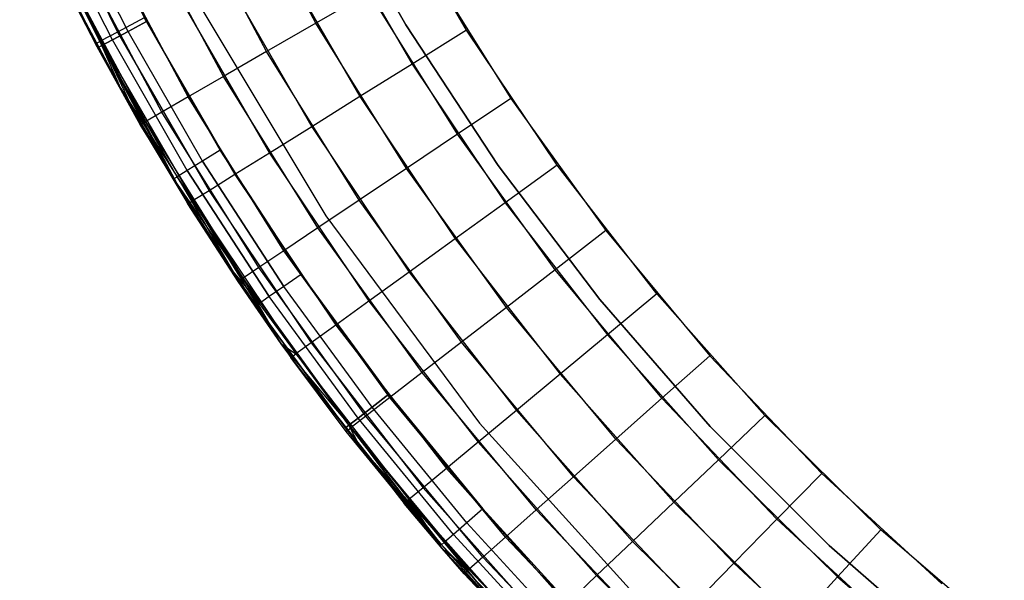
# Model space of a CAD drawing. Extents: x 0.01 to 1.98, y 0.03 to 2.78.
# Tile 2 of 39: x 0.1 to 0.45, y 0.36 to 0.56. Entities that reach past the tile are written whole.
import ezdxf

# ---------------------------------------------------------------- set-up
doc = ezdxf.new("R2010")
doc.units = 0
doc.header["$MEASUREMENT"] = 0
doc.layers.get('0').update_dxf_attribs({"color": 13, "linetype": 'CONTINUOUS'})

# ---------------------------------------------------------------- blocks, each defined once
blk = doc.blocks.new('NATALIE-10724-10723_C_STL_')
at = {"color": 0}
for p, q in [((0.09913, 0.60939, 1.52576), (0.12834, 0.54984, 1.52576)), ((0.09913, 0.60939, 1.52576), (0.12834, 0.54984, 1.52576)), ((0.10526, 0.61214, 1.50361), (0.13427, 0.553, 1.50361)), ((0.10526, 0.61214, 1.50361), (0.13427, 0.553, 1.50361)), ((0.20562, 0.55615, 6.14612), (0.17665, 0.61048, 6.14612)), ((0.20562, 0.55615, 6.14612), (0.17665, 0.61048, 6.14612)), ((0.23799, 0.55554, 1.42418), (0.20835, 0.60826, 1.42418)), ((0.20835, 0.60826, 1.38481), (0.23799, 0.55554, 1.38481)), ((0.23799, 0.55554, 1.42418), (0.20835, 0.60826, 1.42418)), ((0.20835, 0.60826, 1.38481), (0.23799, 0.55554, 1.38481)), ((0.09955, 0.60295, 1.54881), (0.12834, 0.54984, 1.52576)), ((0.09955, 0.60295, 1.54881), (0.12634, 0.54877, 1.54881)), ((0.09955, 0.60295, 1.54881), (0.12834, 0.54984, 1.52576)), ((0.09955, 0.60295, 1.54881), (0.12634, 0.54877, 1.54881)), ((0.12077, 0.60436, 1.38481), (0.14473, 0.55672, 1.38481)), ((0.14473, 0.55672, 0.00686), (0.12077, 0.60436, 0.00686)), ((0.14473, 0.55672, 0.00686), (0.12077, 0.60436, 0.00686)), ((0.12077, 0.60436, 1.38481), (0.14473, 0.55672, 1.38481)), ((0.25981, 0.55367, 1.4307), (0.23056, 0.60434, 1.4307)), ((0.25981, 0.55367, 1.4307), (0.23056, 0.60434, 1.4307)), ((0.13247, 0.55013, 0.01263), (0.10817, 0.59846, 0.01263)), ((0.13247, 0.55013, 0.01263), (0.10817, 0.59846, 0.01263)), ((0.13247, 0.55013, 1.37905), (0.10817, 0.59846, 1.37905)), ((0.13247, 0.55013, 1.37905), (0.10817, 0.59846, 1.37905)), ((0.13809, 0.55316, 0.00836), (0.11395, 0.60117, 0.00836)), ((0.13809, 0.55316, 0.00836), (0.11395, 0.60117, 0.00836)), ((0.13809, 0.55316, 1.38331), (0.11395, 0.60117, 1.38331)), ((0.13809, 0.55316, 1.38331), (0.11395, 0.60117, 1.38331)), ((0.18793, 0.54595, 6.1352), (0.15832, 0.60148, 6.1352)), ((0.18793, 0.54595, 6.1352), (0.15832, 0.60148, 6.1352)), ((0.10295, 0.59601, 0.02654), (0.12739, 0.5474, 0.02654)), ((0.12739, 0.5474, 1.36513), (0.10295, 0.59601, 1.36513)), ((0.10295, 0.59601, 0.02654), (0.12739, 0.5474, 0.02654)), ((0.12739, 0.5474, 1.36513), (0.10295, 0.59601, 1.36513)), ((0.12871, 0.54811, 0.01901), (0.1043, 0.59665, 0.01901)), ((0.12871, 0.54811, 0.01901), (0.1043, 0.59665, 0.01901)), ((0.12871, 0.54811, 1.37266), (0.1043, 0.59665, 1.37266)), ((0.12871, 0.54811, 1.37266), (0.1043, 0.59665, 1.37266)), ((0.17243, 0.537, 6.12051), (0.14225, 0.5936, 6.12051)), ((0.17243, 0.537, 6.12051), (0.14225, 0.5936, 6.12051)), ((0.21023, 0.59349, 1.43297), (0.24026, 0.54148, 1.43297)), ((0.21023, 0.59349, 1.43297), (0.24026, 0.54148, 1.43297)), ((0.15971, 0.52965, 6.10261), (0.12906, 0.58713, 6.10261)), ((0.15971, 0.52965, 6.10261), (0.12906, 0.58713, 6.10261)), ((0.15026, 0.52419, 6.08219), (0.11927, 0.58233, 6.08219)), ((0.15026, 0.52419, 6.08219), (0.11927, 0.58233, 6.08219)), ((0.19068, 0.58307, 1.43969), (0.22146, 0.52976, 1.43969)), ((0.19068, 0.58307, 1.43969), (0.22146, 0.52976, 1.43969)), ((0.14247, 0.5197, 6.037), (0.11119, 0.57837, 6.037)), ((0.11119, 0.57837, 6.037), (0.12634, 0.54877, 1.54881)), ((0.14247, 0.5197, 6.037), (0.11119, 0.57837, 6.037)), ((0.11119, 0.57837, 6.037), (0.12634, 0.54877, 1.54881)), ((0.14444, 0.52083, 6.06004), (0.11323, 0.57937, 6.06004)), ((0.14444, 0.52083, 6.06004), (0.11323, 0.57937, 6.06004)), ((0.24476, 0.57875, 6.15511), (0.27571, 0.5291, 6.15511)), ((0.24476, 0.57875, 6.15511), (0.27571, 0.5291, 6.15511)), ((0.17266, 0.57346, 1.4506), (0.20413, 0.51896, 1.4506)), ((0.17266, 0.57346, 1.4506), (0.20413, 0.51896, 1.4506)), ((0.2248, 0.56723, 6.15284), (0.20562, 0.55615, 6.14612)), ((0.2248, 0.56723, 6.15284), (0.20562, 0.55615, 6.14612)), ((0.25657, 0.51626, 6.15284), (0.2248, 0.56723, 6.15284)), ((0.25657, 0.51626, 6.15284), (0.2248, 0.56723, 6.15284)), ((0.15686, 0.56504, 1.46529), (0.18894, 0.50949, 1.46529)), ((0.15686, 0.56504, 1.46529), (0.18894, 0.50949, 1.46529)), ((0.16155, 0.56641, 1.47007), (0.20922, 0.48688, 1.47007)), ((0.16155, 0.56641, 6.11574), (0.20922, 0.48688, 6.11574)), ((0.16155, 0.56641, 1.47007), (0.20922, 0.48688, 1.47007)), ((0.16155, 0.56641, 6.11574), (0.20922, 0.48688, 6.11574)), ((0.1439, 0.55813, 1.48319), (0.13427, 0.553, 1.50361)), ((0.1439, 0.55813, 1.48319), (0.13427, 0.553, 1.50361)), ((0.13809, 0.55316, 0.00836), (0.14473, 0.55672, 0.00686)), ((0.13809, 0.55316, 0.00836), (0.14473, 0.55672, 0.00686)), ((0.14473, 0.55672, 1.38481), (0.13809, 0.55316, 1.38331)), ((0.14473, 0.55672, 1.38481), (0.13809, 0.55316, 1.38331)), ((0.1439, 0.55813, 1.48319), (0.17647, 0.50172, 1.48319)), ((0.1439, 0.55813, 1.48319), (0.17647, 0.50172, 1.48319)), ((0.14473, 0.55672, 1.38481), (0.17127, 0.51048, 1.38481)), ((0.17127, 0.51048, 0.00686), (0.14473, 0.55672, 0.00686)), ((0.17127, 0.51048, 0.00686), (0.14473, 0.55672, 0.00686)), ((0.14473, 0.55672, 1.38481), (0.17127, 0.51048, 1.38481)), ((0.20562, 0.55615, 6.14612), (0.18793, 0.54595, 6.1352)), ((0.20562, 0.55615, 6.14612), (0.18793, 0.54595, 6.1352)), ((0.23818, 0.50391, 6.14612), (0.20562, 0.55615, 6.14612)), ((0.23818, 0.50391, 6.14612), (0.20562, 0.55615, 6.14612)), ((0.13427, 0.553, 1.50361), (0.12834, 0.54984, 1.52576)), ((0.13427, 0.553, 1.50361), (0.12834, 0.54984, 1.52576)), ((0.13247, 0.55013, 0.01263), (0.13809, 0.55316, 0.00836)), ((0.13247, 0.55013, 0.01263), (0.13809, 0.55316, 0.00836)), ((0.13809, 0.55316, 1.38331), (0.13247, 0.55013, 1.37905)), ((0.13809, 0.55316, 1.38331), (0.13247, 0.55013, 1.37905)), ((0.13427, 0.553, 1.50361), (0.16721, 0.49595, 1.50361)), ((0.13427, 0.553, 1.50361), (0.16721, 0.49595, 1.50361)), ((0.16485, 0.50655, 0.00836), (0.13809, 0.55316, 0.00836)), ((0.16485, 0.50655, 0.00836), (0.13809, 0.55316, 0.00836)), ((0.16485, 0.50655, 1.38331), (0.13809, 0.55316, 1.38331)), ((0.16485, 0.50655, 1.38331), (0.13809, 0.55316, 1.38331)), ((0.27117, 0.50496, 1.42418), (0.23799, 0.55554, 1.42418)), ((0.23799, 0.55554, 1.42418), (0.23799, 0.55554, 1.38481)), ((0.23799, 0.55554, 1.38481), (0.27117, 0.50496, 1.38481)), ((0.23799, 0.55554, 1.42418), (0.23799, 0.55554, 1.38481)), ((0.27117, 0.50496, 1.42418), (0.23799, 0.55554, 1.42418)), ((0.23799, 0.55554, 1.38481), (0.27117, 0.50496, 1.38481)), ((0.25981, 0.55367, 1.4307), (0.24026, 0.54148, 1.43297)), ((0.25981, 0.55367, 1.4307), (0.24026, 0.54148, 1.43297)), ((0.29242, 0.50509, 1.4307), (0.25981, 0.55367, 1.4307)), ((0.29242, 0.50509, 1.4307), (0.25981, 0.55367, 1.4307)), ((0.12634, 0.54877, 1.54881), (0.12834, 0.54984, 1.52576)), ((0.12634, 0.54877, 1.54881), (0.12834, 0.54984, 1.52576)), ((0.12834, 0.54984, 1.52576), (0.16151, 0.49239, 1.52576)), ((0.15958, 0.49119, 1.54881), (0.12834, 0.54984, 1.52576)), ((0.14247, 0.5197, 1.54881), (0.12834, 0.54984, 1.52576)), ((0.14247, 0.5197, 1.54881), (0.12834, 0.54984, 1.52576)), ((0.15958, 0.49119, 1.54881), (0.12834, 0.54984, 1.52576)), ((0.12834, 0.54984, 1.52576), (0.16151, 0.49239, 1.52576)), ((0.12871, 0.54811, 0.01901), (0.13247, 0.55013, 0.01263)), ((0.12871, 0.54811, 0.01901), (0.13247, 0.55013, 0.01263)), ((0.13247, 0.55013, 1.37905), (0.12871, 0.54811, 1.37266)), ((0.13247, 0.55013, 1.37905), (0.12871, 0.54811, 1.37266)), ((0.1594, 0.50322, 0.01263), (0.13247, 0.55013, 0.01263)), ((0.1594, 0.50322, 0.01263), (0.13247, 0.55013, 0.01263)), ((0.1594, 0.50322, 1.37905), (0.13247, 0.55013, 1.37905)), ((0.1594, 0.50322, 1.37905), (0.13247, 0.55013, 1.37905)), ((0.12634, 0.54877, 1.54881), (0.14247, 0.5197, 1.54881)), ((0.14247, 0.5197, 6.037), (0.12634, 0.54877, 1.54881)), ((0.12634, 0.54877, 1.54881), (0.14247, 0.5197, 1.54881)), ((0.14247, 0.5197, 6.037), (0.12634, 0.54877, 1.54881)), ((0.12871, 0.54811, 0.01901), (0.12739, 0.5474, 0.02654)), ((0.12871, 0.54811, 0.01901), (0.12739, 0.5474, 0.02654)), ((0.12739, 0.5474, 1.36513), (0.12871, 0.54811, 1.37266)), ((0.12739, 0.5474, 1.36513), (0.12871, 0.54811, 1.37266)), ((0.12739, 0.5474, 0.02654), (0.12739, 0.5474, 1.36513)), ((0.12739, 0.5474, 0.02654), (0.12739, 0.5474, 1.36513)), ((0.12739, 0.5474, 0.02654), (0.13546, 0.53269, 0.02654)), ((0.13546, 0.53269, 1.36513), (0.12739, 0.5474, 1.36513)), ((0.12739, 0.5474, 0.02654), (0.13546, 0.53269, 0.02654)), ((0.13546, 0.53269, 1.36513), (0.12739, 0.5474, 1.36513)), ((0.15576, 0.50099, 0.01901), (0.12871, 0.54811, 0.01901)), ((0.15448, 0.50021, 0.02654), (0.12871, 0.54811, 0.01901)), ((0.15576, 0.50099, 0.01901), (0.12871, 0.54811, 0.01901)), ((0.15448, 0.50021, 0.02654), (0.12871, 0.54811, 0.01901)), ((0.13546, 0.53269, 0.02654), (0.12871, 0.54811, 0.01901)), ((0.13546, 0.53269, 0.02654), (0.12871, 0.54811, 0.01901)), ((0.13546, 0.53269, 1.36513), (0.12871, 0.54811, 1.37266)), ((0.13546, 0.53269, 1.36513), (0.12871, 0.54811, 1.37266)), ((0.15576, 0.50099, 1.37266), (0.12871, 0.54811, 1.37266)), ((0.15576, 0.50099, 1.37266), (0.12871, 0.54811, 1.37266)), ((0.18793, 0.54595, 6.1352), (0.17243, 0.537, 6.12051)), ((0.18793, 0.54595, 6.1352), (0.17243, 0.537, 6.12051)), ((0.22122, 0.49253, 6.1352), (0.18793, 0.54595, 6.1352)), ((0.22122, 0.49253, 6.1352), (0.18793, 0.54595, 6.1352)), ((0.24026, 0.54148, 1.43297), (0.22146, 0.52976, 1.43969)), ((0.24026, 0.54148, 1.43297), (0.22146, 0.52976, 1.43969)), ((0.24026, 0.54148, 1.43297), (0.27373, 0.49161, 1.43297)), ((0.24026, 0.54148, 1.43297), (0.27373, 0.49161, 1.43297)), ((0.17243, 0.537, 6.12051), (0.15971, 0.52965, 6.10261)), ((0.17243, 0.537, 6.12051), (0.15971, 0.52965, 6.10261)), ((0.20636, 0.48256, 6.12051), (0.17243, 0.537, 6.12051)), ((0.20636, 0.48256, 6.12051), (0.17243, 0.537, 6.12051)), ((0.13546, 0.53269, 0.02654), (0.13546, 0.53269, 1.36513)), ((0.13546, 0.53269, 0.02654), (0.13546, 0.53269, 1.36513)), ((0.13546, 0.53269, 0.02654), (0.15448, 0.50021, 0.02654)), ((0.15448, 0.50021, 1.36513), (0.13546, 0.53269, 1.36513)), ((0.13546, 0.53269, 0.02654), (0.15448, 0.50021, 0.02654)), ((0.13546, 0.53269, 1.36513), (0.15576, 0.50099, 1.37266)), ((0.13546, 0.53269, 1.36513), (0.15576, 0.50099, 1.37266)), ((0.15448, 0.50021, 1.36513), (0.13546, 0.53269, 1.36513)), ((0.15971, 0.52965, 6.10261), (0.15026, 0.52419, 6.08219)), ((0.15971, 0.52965, 6.10261), (0.15026, 0.52419, 6.08219)), ((0.19417, 0.47437, 6.10261), (0.15971, 0.52965, 6.10261)), ((0.19417, 0.47437, 6.10261), (0.15971, 0.52965, 6.10261)), ((0.22146, 0.52976, 1.43969), (0.20413, 0.51896, 1.4506)), ((0.22146, 0.52976, 1.43969), (0.20413, 0.51896, 1.4506)), ((0.22146, 0.52976, 1.43969), (0.25576, 0.47865, 1.43969)), ((0.22146, 0.52976, 1.43969), (0.25576, 0.47865, 1.43969)), ((0.27571, 0.5291, 6.15511), (0.25657, 0.51626, 6.15284)), ((0.27571, 0.5291, 6.15511), (0.25657, 0.51626, 6.15284)), ((0.27571, 0.5291, 6.15511), (0.30994, 0.48165, 6.15511)), ((0.27571, 0.5291, 6.15511), (0.30994, 0.48165, 6.15511)), ((0.15026, 0.52419, 6.08219), (0.14444, 0.52083, 6.06004)), ((0.15026, 0.52419, 6.08219), (0.14444, 0.52083, 6.06004)), ((0.1851, 0.46829, 6.08219), (0.15026, 0.52419, 6.08219)), ((0.1851, 0.46829, 6.08219), (0.15026, 0.52419, 6.08219)), ((0.14247, 0.5197, 6.037), (0.14444, 0.52083, 6.06004)), ((0.14247, 0.5197, 6.037), (0.14444, 0.52083, 6.06004)), ((0.17952, 0.46454, 6.06004), (0.14444, 0.52083, 6.06004)), ((0.17952, 0.46454, 6.06004), (0.14444, 0.52083, 6.06004)), ((0.14247, 0.5197, 6.037), (0.15958, 0.49119, 1.54881)), ((0.14247, 0.5197, 6.037), (0.14247, 0.5197, 1.54881)), ((0.14247, 0.5197, 1.54881), (0.15958, 0.49119, 1.54881)), ((0.17764, 0.46328, 6.037), (0.14247, 0.5197, 6.037)), ((0.14247, 0.5197, 1.54881), (0.15958, 0.49119, 1.54881)), ((0.14247, 0.5197, 6.037), (0.14247, 0.5197, 1.54881)), ((0.17764, 0.46328, 6.037), (0.14247, 0.5197, 6.037)), ((0.14247, 0.5197, 6.037), (0.15958, 0.49119, 1.54881)), ((0.20413, 0.51896, 1.4506), (0.18894, 0.50949, 1.46529)), ((0.20413, 0.51896, 1.4506), (0.18894, 0.50949, 1.46529)), ((0.20413, 0.51896, 1.4506), (0.2392, 0.4667, 1.4506)), ((0.20413, 0.51896, 1.4506), (0.2392, 0.4667, 1.4506)), ((0.25657, 0.51626, 6.15284), (0.23818, 0.50391, 6.14612)), ((0.25657, 0.51626, 6.15284), (0.23818, 0.50391, 6.14612)), ((0.29171, 0.46755, 6.15284), (0.25657, 0.51626, 6.15284)), ((0.29171, 0.46755, 6.15284), (0.25657, 0.51626, 6.15284)), ((0.17127, 0.51048, 0.00686), (0.16485, 0.50655, 0.00836)), ((0.17127, 0.51048, 0.00686), (0.16485, 0.50655, 0.00836)), ((0.17127, 0.51048, 1.38481), (0.16485, 0.50655, 1.38331)), ((0.17127, 0.51048, 1.38481), (0.16485, 0.50655, 1.38331)), ((0.17127, 0.51048, 1.38481), (0.20033, 0.46577, 1.38481)), ((0.20033, 0.46577, 0.00686), (0.17127, 0.51048, 0.00686)), ((0.20033, 0.46577, 0.00686), (0.17127, 0.51048, 0.00686)), ((0.17127, 0.51048, 1.38481), (0.20033, 0.46577, 1.38481)), ((0.16485, 0.50655, 0.00836), (0.1594, 0.50322, 0.01263)), ((0.16485, 0.50655, 0.00836), (0.1594, 0.50322, 0.01263)), ((0.16485, 0.50655, 1.38331), (0.1594, 0.50322, 1.37905)), ((0.16485, 0.50655, 1.38331), (0.1594, 0.50322, 1.37905)), ((0.16485, 0.50655, 0.00836), (0.19413, 0.46149, 0.00836)), ((0.16485, 0.50655, 0.00836), (0.19413, 0.46149, 0.00836)), ((0.19413, 0.46149, 1.38331), (0.16485, 0.50655, 1.38331)), ((0.19413, 0.46149, 1.38331), (0.16485, 0.50655, 1.38331)), ((0.18894, 0.50949, 1.46529), (0.17647, 0.50172, 1.48319)), ((0.18894, 0.50949, 1.46529), (0.17647, 0.50172, 1.48319)), ((0.18894, 0.50949, 1.46529), (0.22469, 0.45623, 1.46529)), ((0.18894, 0.50949, 1.46529), (0.22469, 0.45623, 1.46529)), ((0.1594, 0.50322, 0.01263), (0.15576, 0.50099, 0.01901)), ((0.1594, 0.50322, 0.01263), (0.15576, 0.50099, 0.01901)), ((0.1594, 0.50322, 1.37905), (0.15576, 0.50099, 1.37266)), ((0.1594, 0.50322, 1.37905), (0.15576, 0.50099, 1.37266)), ((0.1594, 0.50322, 0.01263), (0.18888, 0.45787, 0.01263)), ((0.1594, 0.50322, 0.01263), (0.18888, 0.45787, 0.01263)), ((0.18888, 0.45787, 1.37905), (0.1594, 0.50322, 1.37905)), ((0.18888, 0.45787, 1.37905), (0.1594, 0.50322, 1.37905)), ((0.23818, 0.50391, 6.14612), (0.22122, 0.49253, 6.1352)), ((0.23818, 0.50391, 6.14612), (0.22122, 0.49253, 6.1352)), ((0.27419, 0.45399, 6.14612), (0.23818, 0.50391, 6.14612)), ((0.27419, 0.45399, 6.14612), (0.23818, 0.50391, 6.14612)), ((0.30771, 0.45677, 1.42418), (0.27117, 0.50496, 1.42418)), ((0.27117, 0.50496, 1.42418), (0.27117, 0.50496, 1.38481)), ((0.27117, 0.50496, 1.38481), (0.30771, 0.45677, 1.38481)), ((0.27117, 0.50496, 1.42418), (0.27117, 0.50496, 1.38481)), ((0.30771, 0.45677, 1.42418), (0.27117, 0.50496, 1.42418)), ((0.27117, 0.50496, 1.38481), (0.30771, 0.45677, 1.38481)), ((0.29242, 0.50509, 1.4307), (0.27373, 0.49161, 1.43297)), ((0.29242, 0.50509, 1.4307), (0.27373, 0.49161, 1.43297)), ((0.32823, 0.45882, 1.4307), (0.29242, 0.50509, 1.4307)), ((0.32823, 0.45882, 1.4307), (0.29242, 0.50509, 1.4307)), ((0.15448, 0.50021, 0.02654), (0.15576, 0.50099, 0.01901)), ((0.15448, 0.50021, 0.02654), (0.15576, 0.50099, 0.01901)), ((0.15448, 0.50021, 1.36513), (0.15576, 0.50099, 1.37266)), ((0.15448, 0.50021, 1.36513), (0.15576, 0.50099, 1.37266)), ((0.15448, 0.50021, 0.02654), (0.15448, 0.50021, 1.36513)), ((0.15448, 0.50021, 0.02654), (0.15448, 0.50021, 1.36513)), ((0.15448, 0.50021, 0.02654), (0.17587, 0.46675, 0.02654)), ((0.17587, 0.46675, 1.36513), (0.15448, 0.50021, 1.36513)), ((0.15448, 0.50021, 0.02654), (0.17587, 0.46675, 0.02654)), ((0.15448, 0.50021, 1.36513), (0.18536, 0.45544, 1.37266)), ((0.15448, 0.50021, 1.36513), (0.18536, 0.45544, 1.37266)), ((0.17587, 0.46675, 1.36513), (0.15448, 0.50021, 1.36513)), ((0.15576, 0.50099, 0.01901), (0.17587, 0.46675, 0.02654)), ((0.15576, 0.50099, 0.01901), (0.17587, 0.46675, 0.02654)), ((0.15576, 0.50099, 0.01901), (0.18536, 0.45544, 0.01901)), ((0.15576, 0.50099, 0.01901), (0.18536, 0.45544, 0.01901)), ((0.18536, 0.45544, 1.37266), (0.15576, 0.50099, 1.37266)), ((0.18536, 0.45544, 1.37266), (0.15576, 0.50099, 1.37266)), ((0.17647, 0.50172, 1.48319), (0.16721, 0.49595, 1.50361)), ((0.17647, 0.50172, 1.48319), (0.16721, 0.49595, 1.50361)), ((0.17647, 0.50172, 1.48319), (0.21278, 0.44764, 1.48319)), ((0.17647, 0.50172, 1.48319), (0.21278, 0.44764, 1.48319)), ((0.16721, 0.49595, 1.50361), (0.16151, 0.49239, 1.52576)), ((0.16721, 0.49595, 1.50361), (0.16151, 0.49239, 1.52576)), ((0.16721, 0.49595, 1.50361), (0.20392, 0.44125, 1.50361)), ((0.16721, 0.49595, 1.50361), (0.20392, 0.44125, 1.50361)), ((0.15958, 0.49119, 1.54881), (0.16151, 0.49239, 1.52576)), ((0.15958, 0.49119, 1.54881), (0.16151, 0.49239, 1.52576)), ((0.16151, 0.49239, 1.52576), (0.19847, 0.43732, 1.52576)), ((0.19311, 0.4409, 1.54881), (0.16151, 0.49239, 1.52576)), ((0.16151, 0.49239, 1.52576), (0.19847, 0.43732, 1.52576)), ((0.19311, 0.4409, 1.54881), (0.16151, 0.49239, 1.52576)), ((0.22122, 0.49253, 6.1352), (0.20636, 0.48256, 6.12051)), ((0.22122, 0.49253, 6.1352), (0.20636, 0.48256, 6.12051)), ((0.25805, 0.44149, 6.1352), (0.22122, 0.49253, 6.1352)), ((0.25805, 0.44149, 6.1352), (0.22122, 0.49253, 6.1352)), ((0.15958, 0.49119, 1.54881), (0.19311, 0.4409, 1.54881)), ((0.17764, 0.46328, 6.037), (0.15958, 0.49119, 1.54881)), ((0.15958, 0.49119, 1.54881), (0.19311, 0.4409, 1.54881)), ((0.17764, 0.46328, 6.037), (0.15958, 0.49119, 1.54881)), ((0.27373, 0.49161, 1.43297), (0.25576, 0.47865, 1.43969)), ((0.27373, 0.49161, 1.43297), (0.25576, 0.47865, 1.43969)), ((0.27373, 0.49161, 1.43297), (0.3105, 0.44411, 1.43297)), ((0.27373, 0.49161, 1.43297), (0.3105, 0.44411, 1.43297)), ((0.20922, 0.48688, 1.47007), (0.26446, 0.4124, 1.47007)), ((0.20922, 0.48688, 6.11574), (0.20922, 0.48688, 1.47007)), ((0.20922, 0.48688, 6.11574), (0.20922, 0.48688, 1.47007)), ((0.20922, 0.48688, 6.11574), (0.26446, 0.4124, 6.11574)), ((0.20922, 0.48688, 1.47007), (0.26446, 0.4124, 1.47007)), ((0.20922, 0.48688, 6.11574), (0.26446, 0.4124, 6.11574)), ((0.20636, 0.48256, 6.12051), (0.19417, 0.47437, 6.10261)), ((0.20636, 0.48256, 6.12051), (0.19417, 0.47437, 6.10261)), ((0.24389, 0.43053, 6.12051), (0.20636, 0.48256, 6.12051)), ((0.24389, 0.43053, 6.12051), (0.20636, 0.48256, 6.12051)), ((0.30994, 0.48165, 6.15511), (0.29171, 0.46755, 6.15284)), ((0.30994, 0.48165, 6.15511), (0.29171, 0.46755, 6.15284)), ((0.30994, 0.48165, 6.15511), (0.34729, 0.43663, 6.15511)), ((0.30994, 0.48165, 6.15511), (0.34729, 0.43663, 6.15511)), ((0.25576, 0.47865, 1.43969), (0.2392, 0.4667, 1.4506)), ((0.25576, 0.47865, 1.43969), (0.2392, 0.4667, 1.4506)), ((0.25576, 0.47865, 1.43969), (0.29344, 0.42997, 1.43969)), ((0.25576, 0.47865, 1.43969), (0.29344, 0.42997, 1.43969)), ((0.19417, 0.47437, 6.10261), (0.1851, 0.46829, 6.08219)), ((0.19417, 0.47437, 6.10261), (0.1851, 0.46829, 6.08219)), ((0.23228, 0.42154, 6.10261), (0.19417, 0.47437, 6.10261)), ((0.23228, 0.42154, 6.10261), (0.19417, 0.47437, 6.10261)), ((0.1851, 0.46829, 6.08219), (0.17952, 0.46454, 6.06004)), ((0.1851, 0.46829, 6.08219), (0.17952, 0.46454, 6.06004)), ((0.22365, 0.41486, 6.08219), (0.1851, 0.46829, 6.08219)), ((0.22365, 0.41486, 6.08219), (0.1851, 0.46829, 6.08219)), ((0.29171, 0.46755, 6.15284), (0.27419, 0.45399, 6.14612)), ((0.29171, 0.46755, 6.15284), (0.27419, 0.45399, 6.14612)), ((0.33006, 0.42132, 6.15284), (0.29171, 0.46755, 6.15284)), ((0.33006, 0.42132, 6.15284), (0.29171, 0.46755, 6.15284)), ((0.17587, 0.46675, 0.02654), (0.17587, 0.46675, 1.36513)), ((0.17587, 0.46675, 0.02654), (0.17587, 0.46675, 1.36513)), ((0.17587, 0.46675, 0.02654), (0.18413, 0.45459, 0.02654)), ((0.18413, 0.45459, 1.36513), (0.17587, 0.46675, 1.36513)), ((0.17587, 0.46675, 0.02654), (0.18413, 0.45459, 0.02654)), ((0.17587, 0.46675, 0.02654), (0.18536, 0.45544, 0.01901)), ((0.17587, 0.46675, 0.02654), (0.18536, 0.45544, 0.01901)), ((0.17587, 0.46675, 1.36513), (0.18536, 0.45544, 1.37266)), ((0.18413, 0.45459, 1.36513), (0.17587, 0.46675, 1.36513)), ((0.17587, 0.46675, 1.36513), (0.18536, 0.45544, 1.37266)), ((0.17764, 0.46328, 6.037), (0.17952, 0.46454, 6.06004)), ((0.17764, 0.46328, 6.037), (0.17952, 0.46454, 6.06004)), ((0.19311, 0.4409, 6.037), (0.17952, 0.46454, 6.06004)), ((0.19311, 0.4409, 6.037), (0.17952, 0.46454, 6.06004)), ((0.21833, 0.41075, 6.06004), (0.17952, 0.46454, 6.06004)), ((0.21833, 0.41075, 6.06004), (0.17952, 0.46454, 6.06004)), ((0.20033, 0.46577, 0.00686), (0.19413, 0.46149, 0.00836)), ((0.20033, 0.46577, 0.00686), (0.19413, 0.46149, 0.00836)), ((0.20033, 0.46577, 1.38481), (0.19413, 0.46149, 1.38331)), ((0.20033, 0.46577, 1.38481), (0.19413, 0.46149, 1.38331)), ((0.20033, 0.46577, 1.38481), (0.23182, 0.42274, 1.38481)), ((0.23182, 0.42274, 0.00686), (0.20033, 0.46577, 0.00686)), ((0.23182, 0.42274, 0.00686), (0.20033, 0.46577, 0.00686)), ((0.20033, 0.46577, 1.38481), (0.23182, 0.42274, 1.38481)), ((0.2392, 0.4667, 1.4506), (0.22469, 0.45623, 1.46529)), ((0.2392, 0.4667, 1.4506), (0.22469, 0.45623, 1.46529)), ((0.2392, 0.4667, 1.4506), (0.27773, 0.41693, 1.4506)), ((0.2392, 0.4667, 1.4506), (0.27773, 0.41693, 1.4506)), ((0.19311, 0.4409, 6.037), (0.17764, 0.46328, 6.037)), ((0.17764, 0.46328, 6.037), (0.19311, 0.4409, 1.54881)), ((0.19311, 0.4409, 6.037), (0.17764, 0.46328, 6.037)), ((0.17764, 0.46328, 6.037), (0.19311, 0.4409, 1.54881)), ((0.19413, 0.46149, 0.00836), (0.18888, 0.45787, 0.01263)), ((0.19413, 0.46149, 0.00836), (0.18888, 0.45787, 0.01263)), ((0.19413, 0.46149, 1.38331), (0.18888, 0.45787, 1.37905)), ((0.19413, 0.46149, 1.38331), (0.18888, 0.45787, 1.37905)), ((0.22586, 0.41812, 0.00836), (0.19413, 0.46149, 0.00836)), ((0.22586, 0.41812, 0.00836), (0.19413, 0.46149, 0.00836)), ((0.22586, 0.41812, 1.38331), (0.19413, 0.46149, 1.38331)), ((0.22586, 0.41812, 1.38331), (0.19413, 0.46149, 1.38331)), ((0.18888, 0.45787, 0.01263), (0.18536, 0.45544, 0.01901)), ((0.18888, 0.45787, 0.01263), (0.18536, 0.45544, 0.01901)), ((0.18888, 0.45787, 1.37905), (0.18536, 0.45544, 1.37266)), ((0.18888, 0.45787, 1.37905), (0.18536, 0.45544, 1.37266)), ((0.22082, 0.41421, 0.01263), (0.18888, 0.45787, 0.01263)), ((0.22082, 0.41421, 0.01263), (0.18888, 0.45787, 0.01263)), ((0.22082, 0.41421, 1.37905), (0.18888, 0.45787, 1.37905)), ((0.22082, 0.41421, 1.37905), (0.18888, 0.45787, 1.37905)), ((0.34747, 0.41118, 1.42418), (0.30771, 0.45677, 1.42418)), ((0.30771, 0.45677, 1.42418), (0.30771, 0.45677, 1.38481)), ((0.30771, 0.45677, 1.38481), (0.34747, 0.41118, 1.38481)), ((0.30771, 0.45677, 1.42418), (0.30771, 0.45677, 1.38481)), ((0.34747, 0.41118, 1.42418), (0.30771, 0.45677, 1.42418)), ((0.30771, 0.45677, 1.38481), (0.34747, 0.41118, 1.38481)), ((0.32823, 0.45882, 1.4307), (0.3105, 0.44411, 1.43297)), ((0.32823, 0.45882, 1.4307), (0.3105, 0.44411, 1.43297)), ((0.36709, 0.41508, 1.4307), (0.32823, 0.45882, 1.4307)), ((0.36709, 0.41508, 1.4307), (0.32823, 0.45882, 1.4307)), ((0.18536, 0.45544, 0.01901), (0.18413, 0.45459, 0.02654)), ((0.18536, 0.45544, 0.01901), (0.18413, 0.45459, 0.02654)), ((0.18413, 0.45459, 1.36513), (0.18536, 0.45544, 1.37266)), ((0.18413, 0.45459, 1.36513), (0.18536, 0.45544, 1.37266)), ((0.18413, 0.45459, 0.02654), (0.18413, 0.45459, 1.36513)), ((0.18413, 0.45459, 0.02654), (0.18413, 0.45459, 1.36513)), ((0.18413, 0.45459, 0.02654), (0.21626, 0.41068, 0.02654)), ((0.21626, 0.41068, 1.36513), (0.18413, 0.45459, 1.36513)), ((0.18413, 0.45459, 0.02654), (0.21626, 0.41068, 0.02654)), ((0.21626, 0.41068, 1.36513), (0.18413, 0.45459, 1.36513)), ((0.21744, 0.4116, 0.01901), (0.18536, 0.45544, 0.01901)), ((0.21744, 0.4116, 0.01901), (0.18536, 0.45544, 0.01901)), ((0.21744, 0.4116, 1.37266), (0.18536, 0.45544, 1.37266)), ((0.21744, 0.4116, 1.37266), (0.18536, 0.45544, 1.37266)), ((0.22469, 0.45623, 1.46529), (0.21278, 0.44764, 1.48319)), ((0.22469, 0.45623, 1.46529), (0.21278, 0.44764, 1.48319)), ((0.22469, 0.45623, 1.46529), (0.26395, 0.4055, 1.46529)), ((0.22469, 0.45623, 1.46529), (0.26395, 0.4055, 1.46529)), ((0.27419, 0.45399, 6.14612), (0.25805, 0.44149, 6.1352)), ((0.27419, 0.45399, 6.14612), (0.25805, 0.44149, 6.1352)), ((0.3135, 0.40661, 6.14612), (0.27419, 0.45399, 6.14612)), ((0.3135, 0.40661, 6.14612), (0.27419, 0.45399, 6.14612)), ((0.21278, 0.44764, 1.48319), (0.20392, 0.44125, 1.50361)), ((0.21278, 0.44764, 1.48319), (0.20392, 0.44125, 1.50361)), ((0.21278, 0.44764, 1.48319), (0.25265, 0.39612, 1.48319)), ((0.21278, 0.44764, 1.48319), (0.25265, 0.39612, 1.48319)), ((0.3105, 0.44411, 1.43297), (0.29344, 0.42997, 1.43969)), ((0.3105, 0.44411, 1.43297), (0.29344, 0.42997, 1.43969)), ((0.3105, 0.44411, 1.43297), (0.35039, 0.39921, 1.43297)), ((0.3105, 0.44411, 1.43297), (0.35039, 0.39921, 1.43297)), ((0.21654, 0.40936, 6.037), (0.19311, 0.4409, 6.037)), ((0.19311, 0.4409, 6.037), (0.21833, 0.41075, 6.06004)), ((0.19311, 0.4409, 6.037), (0.21833, 0.41075, 6.06004)), ((0.19311, 0.4409, 1.54881), (0.19847, 0.43732, 1.52576)), ((0.19311, 0.4409, 1.54881), (0.19663, 0.43599, 1.54881)), ((0.19311, 0.4409, 1.54881), (0.19847, 0.43732, 1.52576)), ((0.21654, 0.40936, 6.037), (0.19311, 0.4409, 1.54881)), ((0.19311, 0.4409, 1.54881), (0.19663, 0.43599, 1.54881)), ((0.19311, 0.4409, 6.037), (0.19311, 0.4409, 1.54881)), ((0.21654, 0.40936, 6.037), (0.19311, 0.4409, 6.037)), ((0.19311, 0.4409, 6.037), (0.19311, 0.4409, 1.54881)), ((0.21654, 0.40936, 6.037), (0.19311, 0.4409, 1.54881)), ((0.20392, 0.44125, 1.50361), (0.19847, 0.43732, 1.52576)), ((0.20392, 0.44125, 1.50361), (0.19847, 0.43732, 1.52576)), ((0.20392, 0.44125, 1.50361), (0.24425, 0.38916, 1.50361)), ((0.20392, 0.44125, 1.50361), (0.24425, 0.38916, 1.50361)), ((0.25805, 0.44149, 6.1352), (0.24389, 0.43053, 6.12051)), ((0.25805, 0.44149, 6.1352), (0.24389, 0.43053, 6.12051)), ((0.29823, 0.39305, 6.1352), (0.25805, 0.44149, 6.1352)), ((0.29823, 0.39305, 6.1352), (0.25805, 0.44149, 6.1352)), ((0.19663, 0.43599, 1.54881), (0.19847, 0.43732, 1.52576)), ((0.19663, 0.43599, 1.54881), (0.19847, 0.43732, 1.52576)), ((0.19663, 0.43599, 1.54881), (0.23733, 0.38342, 1.54881)), ((0.25101, 0.36728, 6.037), (0.19663, 0.43599, 1.54881)), ((0.19663, 0.43599, 1.54881), (0.23733, 0.38342, 1.54881)), ((0.25101, 0.36728, 6.037), (0.19663, 0.43599, 1.54881)), ((0.21654, 0.40936, 6.037), (0.19663, 0.43599, 1.54881)), ((0.21654, 0.40936, 6.037), (0.19663, 0.43599, 1.54881)), ((0.19847, 0.43732, 1.52576), (0.23908, 0.38486, 1.52576)), ((0.19847, 0.43732, 1.52576), (0.23908, 0.38486, 1.52576)), ((0.34729, 0.43663, 6.15511), (0.33006, 0.42132, 6.15284)), ((0.34729, 0.43663, 6.15511), (0.33006, 0.42132, 6.15284)), ((0.34729, 0.43663, 6.15511), (0.3876, 0.39422, 6.15511)), ((0.34729, 0.43663, 6.15511), (0.3876, 0.39422, 6.15511)), ((0.24389, 0.43053, 6.12051), (0.23228, 0.42154, 6.10261)), ((0.24389, 0.43053, 6.12051), (0.23228, 0.42154, 6.10261)), ((0.28485, 0.38116, 6.12051), (0.24389, 0.43053, 6.12051)), ((0.28485, 0.38116, 6.12051), (0.24389, 0.43053, 6.12051)), ((0.29344, 0.42997, 1.43969), (0.27773, 0.41693, 1.4506)), ((0.29344, 0.42997, 1.43969), (0.27773, 0.41693, 1.4506)), ((0.29344, 0.42997, 1.43969), (0.33433, 0.38394, 1.43969)), ((0.29344, 0.42997, 1.43969), (0.33433, 0.38394, 1.43969)), ((0.23228, 0.42154, 6.10261), (0.22365, 0.41486, 6.08219)), ((0.23228, 0.42154, 6.10261), (0.22365, 0.41486, 6.08219)), ((0.22586, 0.41812, 0.00836), (0.23182, 0.42274, 0.00686)), ((0.22586, 0.41812, 0.00836), (0.23182, 0.42274, 0.00686)), ((0.23182, 0.42274, 1.38481), (0.22586, 0.41812, 1.38331)), ((0.23182, 0.42274, 1.38481), (0.22586, 0.41812, 1.38331)), ((0.23182, 0.42274, 1.38481), (0.26563, 0.38151, 1.38481)), ((0.26563, 0.38151, 0.00686), (0.23182, 0.42274, 0.00686)), ((0.26563, 0.38151, 0.00686), (0.23182, 0.42274, 0.00686)), ((0.23182, 0.42274, 1.38481), (0.26563, 0.38151, 1.38481)), ((0.27387, 0.37141, 6.10261), (0.23228, 0.42154, 6.10261)), ((0.27387, 0.37141, 6.10261), (0.23228, 0.42154, 6.10261)), ((0.22082, 0.41421, 0.01263), (0.22586, 0.41812, 0.00836)), ((0.22082, 0.41421, 0.01263), (0.22586, 0.41812, 0.00836)), ((0.22586, 0.41812, 1.38331), (0.22082, 0.41421, 1.37905)), ((0.22586, 0.41812, 1.38331), (0.22082, 0.41421, 1.37905)), ((0.25994, 0.37657, 0.00836), (0.22586, 0.41812, 0.00836)), ((0.25994, 0.37657, 0.00836), (0.22586, 0.41812, 0.00836)), ((0.25994, 0.37657, 1.38331), (0.22586, 0.41812, 1.38331)), ((0.25994, 0.37657, 1.38331), (0.22586, 0.41812, 1.38331)), ((0.33006, 0.42132, 6.15284), (0.3135, 0.40661, 6.14612)), ((0.33006, 0.42132, 6.15284), (0.3135, 0.40661, 6.14612)), ((0.37144, 0.37779, 6.15284), (0.33006, 0.42132, 6.15284)), ((0.37144, 0.37779, 6.15284), (0.33006, 0.42132, 6.15284)), ((0.22365, 0.41486, 6.08219), (0.21833, 0.41075, 6.06004)), ((0.22365, 0.41486, 6.08219), (0.21833, 0.41075, 6.06004)), ((0.26571, 0.36416, 6.08219), (0.22365, 0.41486, 6.08219)), ((0.26571, 0.36416, 6.08219), (0.22365, 0.41486, 6.08219)), ((0.27773, 0.41693, 1.4506), (0.26395, 0.4055, 1.46529)), ((0.27773, 0.41693, 1.4506), (0.26395, 0.4055, 1.46529)), ((0.27773, 0.41693, 1.4506), (0.31953, 0.36987, 1.4506)), ((0.27773, 0.41693, 1.4506), (0.31953, 0.36987, 1.4506)), ((0.36709, 0.41508, 1.4307), (0.35039, 0.39921, 1.43297)), ((0.36709, 0.41508, 1.4307), (0.35039, 0.39921, 1.43297)), ((0.4088, 0.37406, 1.4307), (0.36709, 0.41508, 1.4307)), ((0.4088, 0.37406, 1.4307), (0.36709, 0.41508, 1.4307)), ((0.21744, 0.4116, 0.01901), (0.21626, 0.41068, 0.02654)), ((0.21744, 0.4116, 0.01901), (0.21626, 0.41068, 0.02654)), ((0.21626, 0.41068, 1.36513), (0.21744, 0.4116, 1.37266)), ((0.21626, 0.41068, 1.36513), (0.21744, 0.4116, 1.37266)), ((0.21654, 0.40936, 6.037), (0.21833, 0.41075, 6.06004)), ((0.21654, 0.40936, 6.037), (0.21833, 0.41075, 6.06004)), ((0.21744, 0.4116, 0.01901), (0.22082, 0.41421, 0.01263)), ((0.21744, 0.4116, 0.01901), (0.22082, 0.41421, 0.01263)), ((0.22082, 0.41421, 1.37905), (0.21744, 0.4116, 1.37266)), ((0.22082, 0.41421, 1.37905), (0.21744, 0.4116, 1.37266)), ((0.25189, 0.36959, 0.01901), (0.21744, 0.4116, 0.01901)), ((0.25076, 0.36861, 0.02654), (0.21744, 0.4116, 0.01901)), ((0.25189, 0.36959, 0.01901), (0.21744, 0.4116, 0.01901)), ((0.25076, 0.36861, 0.02654), (0.21744, 0.4116, 0.01901)), ((0.22134, 0.40418, 0.02654), (0.21744, 0.4116, 0.01901)), ((0.22134, 0.40418, 0.02654), (0.21744, 0.4116, 0.01901)), ((0.22134, 0.40418, 1.36513), (0.21744, 0.4116, 1.37266)), ((0.22134, 0.40418, 1.36513), (0.21744, 0.4116, 1.37266)), ((0.25189, 0.36959, 1.37266), (0.21744, 0.4116, 1.37266)), ((0.25189, 0.36959, 1.37266), (0.21744, 0.4116, 1.37266)), ((0.25101, 0.36728, 6.037), (0.21833, 0.41075, 6.06004)), ((0.26068, 0.3597, 6.06004), (0.21833, 0.41075, 6.06004)), ((0.25101, 0.36728, 6.037), (0.21833, 0.41075, 6.06004)), ((0.26068, 0.3597, 6.06004), (0.21833, 0.41075, 6.06004)), ((0.25512, 0.37239, 0.01263), (0.22082, 0.41421, 0.01263)), ((0.25512, 0.37239, 0.01263), (0.22082, 0.41421, 0.01263)), ((0.25512, 0.37239, 1.37905), (0.22082, 0.41421, 1.37905)), ((0.25512, 0.37239, 1.37905), (0.22082, 0.41421, 1.37905)), ((0.26446, 0.4124, 1.47007), (0.32673, 0.34369, 1.47007)), ((0.26446, 0.4124, 6.11574), (0.26446, 0.4124, 1.47007)), ((0.26446, 0.4124, 6.11574), (0.32673, 0.34369, 6.11574)), ((0.26446, 0.4124, 1.47007), (0.32673, 0.34369, 1.47007)), ((0.26446, 0.4124, 6.11574), (0.26446, 0.4124, 1.47007)), ((0.26446, 0.4124, 6.11574), (0.32673, 0.34369, 6.11574)), ((0.39024, 0.36841, 1.42418), (0.34747, 0.41118, 1.42418)), ((0.34747, 0.41118, 1.42418), (0.34747, 0.41118, 1.38481)), ((0.34747, 0.41118, 1.38481), (0.39024, 0.36841, 1.38481)), ((0.34747, 0.41118, 1.42418), (0.34747, 0.41118, 1.38481)), ((0.39024, 0.36841, 1.42418), (0.34747, 0.41118, 1.42418)), ((0.34747, 0.41118, 1.38481), (0.39024, 0.36841, 1.38481)), ((0.21626, 0.41068, 0.02654), (0.21626, 0.41068, 1.36513)), ((0.21626, 0.41068, 0.02654), (0.21626, 0.41068, 1.36513)), ((0.21626, 0.41068, 0.02654), (0.22134, 0.40418, 0.02654)), ((0.22134, 0.40418, 1.36513), (0.21626, 0.41068, 1.36513)), ((0.21626, 0.41068, 0.02654), (0.22134, 0.40418, 0.02654)), ((0.22134, 0.40418, 1.36513), (0.21626, 0.41068, 1.36513)), ((0.25101, 0.36728, 6.037), (0.21654, 0.40936, 6.037)), ((0.25101, 0.36728, 6.037), (0.21654, 0.40936, 6.037)), ((0.22134, 0.40418, 0.02654), (0.22134, 0.40418, 1.36513)), ((0.22134, 0.40418, 0.02654), (0.22134, 0.40418, 1.36513)), ((0.22134, 0.40418, 0.02654), (0.25076, 0.36861, 0.02654)), ((0.25076, 0.36861, 1.36513), (0.22134, 0.40418, 1.36513)), ((0.22134, 0.40418, 0.02654), (0.25076, 0.36861, 0.02654)), ((0.22134, 0.40418, 1.36513), (0.25189, 0.36959, 1.37266)), ((0.22134, 0.40418, 1.36513), (0.25189, 0.36959, 1.37266)), ((0.25076, 0.36861, 1.36513), (0.22134, 0.40418, 1.36513)), ((0.26395, 0.4055, 1.46529), (0.25265, 0.39612, 1.48319)), ((0.26395, 0.4055, 1.46529), (0.25265, 0.39612, 1.48319)), ((0.26395, 0.4055, 1.46529), (0.30655, 0.35754, 1.46529)), ((0.26395, 0.4055, 1.46529), (0.30655, 0.35754, 1.46529)), ((0.3135, 0.40661, 6.14612), (0.29823, 0.39305, 6.1352)), ((0.3135, 0.40661, 6.14612), (0.29823, 0.39305, 6.1352)), ((0.35591, 0.36199, 6.14612), (0.3135, 0.40661, 6.14612)), ((0.35591, 0.36199, 6.14612), (0.3135, 0.40661, 6.14612)), ((0.35039, 0.39921, 1.43297), (0.33433, 0.38394, 1.43969)), ((0.35039, 0.39921, 1.43297), (0.33433, 0.38394, 1.43969)), ((0.35039, 0.39921, 1.43297), (0.39321, 0.3571, 1.43297)), ((0.35039, 0.39921, 1.43297), (0.39321, 0.3571, 1.43297)), ((0.25265, 0.39612, 1.48319), (0.24425, 0.38916, 1.50361)), ((0.25265, 0.39612, 1.48319), (0.24425, 0.38916, 1.50361)), ((0.25265, 0.39612, 1.48319), (0.29591, 0.34742, 1.48319)), ((0.25265, 0.39612, 1.48319), (0.29591, 0.34742, 1.48319)), ((0.29823, 0.39305, 6.1352), (0.28485, 0.38116, 6.12051)), ((0.29823, 0.39305, 6.1352), (0.28485, 0.38116, 6.12051)), ((0.34159, 0.34743, 6.1352), (0.29823, 0.39305, 6.1352)), ((0.34159, 0.34743, 6.1352), (0.29823, 0.39305, 6.1352)), ((0.3876, 0.39422, 6.15511), (0.37144, 0.37779, 6.15284)), ((0.3876, 0.39422, 6.15511), (0.37144, 0.37779, 6.15284)), ((0.3876, 0.39422, 6.15511), (0.43068, 0.35463, 6.15511)), ((0.3876, 0.39422, 6.15511), (0.43068, 0.35463, 6.15511)), ((0.24425, 0.38916, 1.50361), (0.23908, 0.38486, 1.52576)), ((0.24425, 0.38916, 1.50361), (0.23908, 0.38486, 1.52576)), ((0.24425, 0.38916, 1.50361), (0.288, 0.3399, 1.50361)), ((0.24425, 0.38916, 1.50361), (0.288, 0.3399, 1.50361)), ((0.23733, 0.38342, 1.54881), (0.23908, 0.38486, 1.52576)), ((0.23733, 0.38342, 1.54881), (0.23908, 0.38486, 1.52576)), ((0.23733, 0.38342, 1.54881), (0.25101, 0.36728, 1.54881)), ((0.25101, 0.36728, 6.037), (0.23733, 0.38342, 1.54881)), ((0.23733, 0.38342, 1.54881), (0.25101, 0.36728, 1.54881)), ((0.25101, 0.36728, 6.037), (0.23733, 0.38342, 1.54881)), ((0.23908, 0.38486, 1.52576), (0.28313, 0.33527, 1.52576)), ((0.25101, 0.36728, 1.54881), (0.23908, 0.38486, 1.52576)), ((0.28148, 0.33371, 1.54881), (0.23908, 0.38486, 1.52576)), ((0.25101, 0.36728, 1.54881), (0.23908, 0.38486, 1.52576)), ((0.28148, 0.33371, 1.54881), (0.23908, 0.38486, 1.52576)), ((0.23908, 0.38486, 1.52576), (0.28313, 0.33527, 1.52576)), ((0.33433, 0.38394, 1.43969), (0.31953, 0.36987, 1.4506)), ((0.33433, 0.38394, 1.43969), (0.31953, 0.36987, 1.4506)), ((0.33433, 0.38394, 1.43969), (0.37822, 0.34078, 1.43969)), ((0.33433, 0.38394, 1.43969), (0.37822, 0.34078, 1.43969)), ((0.26563, 0.38151, 0.00686), (0.25994, 0.37657, 0.00836)), ((0.26563, 0.38151, 0.00686), (0.25994, 0.37657, 0.00836)), ((0.26563, 0.38151, 1.38481), (0.25994, 0.37657, 1.38331)), ((0.26563, 0.38151, 1.38481), (0.25994, 0.37657, 1.38331)), ((0.26563, 0.38151, 1.38481), (0.30167, 0.34221, 1.38481)), ((0.30167, 0.34221, 0.00686), (0.26563, 0.38151, 0.00686)), ((0.30167, 0.34221, 0.00686), (0.26563, 0.38151, 0.00686)), ((0.26563, 0.38151, 1.38481), (0.30167, 0.34221, 1.38481)), ((0.28485, 0.38116, 6.12051), (0.27387, 0.37141, 6.10261)), ((0.28485, 0.38116, 6.12051), (0.27387, 0.37141, 6.10261)), ((0.32904, 0.33467, 6.12051), (0.28485, 0.38116, 6.12051)), ((0.32904, 0.33467, 6.12051), (0.28485, 0.38116, 6.12051)), ((0.25994, 0.37657, 0.00836), (0.25512, 0.37239, 0.01263)), ((0.25994, 0.37657, 0.00836), (0.25512, 0.37239, 0.01263)), ((0.25994, 0.37657, 1.38331), (0.25512, 0.37239, 1.37905)), ((0.25994, 0.37657, 1.38331), (0.25512, 0.37239, 1.37905)), ((0.25994, 0.37657, 0.00836), (0.29626, 0.33696, 0.00836)), ((0.25994, 0.37657, 0.00836), (0.29626, 0.33696, 0.00836)), ((0.29626, 0.33696, 1.38331), (0.25994, 0.37657, 1.38331)), ((0.29626, 0.33696, 1.38331), (0.25994, 0.37657, 1.38331)), ((0.37144, 0.37779, 6.15284), (0.35591, 0.36199, 6.14612)), ((0.37144, 0.37779, 6.15284), (0.35591, 0.36199, 6.14612)), ((0.41567, 0.33715, 6.15284), (0.37144, 0.37779, 6.15284)), ((0.41567, 0.33715, 6.15284), (0.37144, 0.37779, 6.15284)), ((0.25512, 0.37239, 0.01263), (0.25189, 0.36959, 0.01901)), ((0.25512, 0.37239, 0.01263), (0.25189, 0.36959, 0.01901)), ((0.25512, 0.37239, 1.37905), (0.25189, 0.36959, 1.37266)), ((0.25512, 0.37239, 1.37905), (0.25189, 0.36959, 1.37266)), ((0.25512, 0.37239, 0.01263), (0.29167, 0.33252, 0.01263)), ((0.25512, 0.37239, 0.01263), (0.29167, 0.33252, 0.01263)), ((0.29167, 0.33252, 1.37905), (0.25512, 0.37239, 1.37905)), ((0.29167, 0.33252, 1.37905), (0.25512, 0.37239, 1.37905)), ((0.4088, 0.37406, 1.4307), (0.39321, 0.3571, 1.43297)), ((0.4088, 0.37406, 1.4307), (0.39321, 0.3571, 1.43297)), ((0.4532, 0.33595, 1.4307), (0.4088, 0.37406, 1.4307)), ((0.4532, 0.33595, 1.4307), (0.4088, 0.37406, 1.4307)), ((0.25076, 0.36861, 0.02654), (0.25189, 0.36959, 0.01901)), ((0.25076, 0.36861, 0.02654), (0.25189, 0.36959, 0.01901)), ((0.25076, 0.36861, 1.36513), (0.25189, 0.36959, 1.37266)), ((0.25076, 0.36861, 1.36513), (0.25189, 0.36959, 1.37266)), ((0.25076, 0.36861, 0.02654), (0.25076, 0.36861, 1.36513)), ((0.25076, 0.36861, 0.02654), (0.25076, 0.36861, 1.36513)), ((0.25076, 0.36861, 0.02654), (0.27157, 0.34538, 0.02654)), ((0.27157, 0.34538, 1.36513), (0.25076, 0.36861, 1.36513)), ((0.25076, 0.36861, 0.02654), (0.27157, 0.34538, 0.02654)), ((0.25076, 0.36861, 1.36513), (0.28861, 0.32955, 1.37266)), ((0.25076, 0.36861, 1.36513), (0.28861, 0.32955, 1.37266)), ((0.27157, 0.34538, 1.36513), (0.25076, 0.36861, 1.36513)), ((0.25189, 0.36959, 0.01901), (0.27157, 0.34538, 0.02654)), ((0.25189, 0.36959, 0.01901), (0.27157, 0.34538, 0.02654)), ((0.25189, 0.36959, 0.01901), (0.28861, 0.32955, 0.01901)), ((0.25189, 0.36959, 0.01901), (0.28861, 0.32955, 0.01901)), ((0.28861, 0.32955, 1.37266), (0.25189, 0.36959, 1.37266)), ((0.28861, 0.32955, 1.37266), (0.25189, 0.36959, 1.37266)), ((0.27387, 0.37141, 6.10261), (0.26571, 0.36416, 6.08219)), ((0.27387, 0.37141, 6.10261), (0.26571, 0.36416, 6.08219)), ((0.31875, 0.32419, 6.10261), (0.27387, 0.37141, 6.10261)), ((0.31875, 0.32419, 6.10261), (0.27387, 0.37141, 6.10261)), ((0.31953, 0.36987, 1.4506), (0.30655, 0.35754, 1.46529)), ((0.31953, 0.36987, 1.4506), (0.30655, 0.35754, 1.46529)), ((0.31953, 0.36987, 1.4506), (0.3644, 0.32575, 1.4506)), ((0.31953, 0.36987, 1.4506), (0.3644, 0.32575, 1.4506)), ((0.43582, 0.32866, 1.42418), (0.39024, 0.36841, 1.42418)), ((0.39024, 0.36841, 1.42418), (0.39024, 0.36841, 1.38481)), ((0.39024, 0.36841, 1.38481), (0.43582, 0.32866, 1.38481)), ((0.39024, 0.36841, 1.42418), (0.39024, 0.36841, 1.38481)), ((0.43582, 0.32866, 1.42418), (0.39024, 0.36841, 1.42418)), ((0.39024, 0.36841, 1.38481), (0.43582, 0.32866, 1.38481)), ((0.25101, 0.36728, 1.54881), (0.25101, 0.36728, 6.037)), ((0.25101, 0.36728, 6.037), (0.26068, 0.3597, 6.06004)), ((0.25898, 0.35819, 6.037), (0.25101, 0.36728, 6.037)), ((0.25101, 0.36728, 6.037), (0.26068, 0.3597, 6.06004)), ((0.25101, 0.36728, 1.54881), (0.28148, 0.33371, 1.54881)), ((0.25898, 0.35819, 6.037), (0.25101, 0.36728, 1.54881)), ((0.25898, 0.35819, 6.037), (0.25101, 0.36728, 6.037)), ((0.25101, 0.36728, 1.54881), (0.25101, 0.36728, 6.037)), ((0.30479, 0.31, 6.037), (0.25101, 0.36728, 1.54881)), ((0.25898, 0.35819, 6.037), (0.25101, 0.36728, 1.54881)), ((0.30479, 0.31, 6.037), (0.25101, 0.36728, 1.54881)), ((0.25101, 0.36728, 1.54881), (0.28148, 0.33371, 1.54881)), ((0.26571, 0.36416, 6.08219), (0.26068, 0.3597, 6.06004)), ((0.26571, 0.36416, 6.08219), (0.26068, 0.3597, 6.06004)), ((0.31109, 0.31641, 6.08219), (0.26571, 0.36416, 6.08219)), ((0.31109, 0.31641, 6.08219), (0.26571, 0.36416, 6.08219)), ((0.35591, 0.36199, 6.14612), (0.34159, 0.34743, 6.1352)), ((0.35591, 0.36199, 6.14612), (0.34159, 0.34743, 6.1352)), ((0.40124, 0.32034, 6.14612), (0.35591, 0.36199, 6.14612)), ((0.40124, 0.32034, 6.14612), (0.35591, 0.36199, 6.14612)), ((0.25898, 0.35819, 6.037), (0.26068, 0.3597, 6.06004)), ((0.25898, 0.35819, 6.037), (0.26068, 0.3597, 6.06004)), ((0.30479, 0.31, 6.037), (0.25898, 0.35819, 6.037)), ((0.30479, 0.31, 6.037), (0.25898, 0.35819, 6.037)), ((0.30638, 0.31162, 6.06004), (0.26068, 0.3597, 6.06004)), ((0.30638, 0.31162, 6.06004), (0.26068, 0.3597, 6.06004)), ((0.30655, 0.35754, 1.46529), (0.29591, 0.34742, 1.48319)), ((0.30655, 0.35754, 1.46529), (0.29591, 0.34742, 1.48319)), ((0.30655, 0.35754, 1.46529), (0.35229, 0.31257, 1.46529)), ((0.30655, 0.35754, 1.46529), (0.35229, 0.31257, 1.46529)), ((0.39321, 0.3571, 1.43297), (0.37822, 0.34078, 1.43969)), ((0.39321, 0.3571, 1.43297), (0.37822, 0.34078, 1.43969)), ((0.39321, 0.3571, 1.43297), (0.43879, 0.31797, 1.43297)), ((0.39321, 0.3571, 1.43297), (0.43879, 0.31797, 1.43297))]:
    blk.add_line(p, q, dxfattribs=at)

msp = doc.modelspace()

# ---------------------------------------------------------------- block references
at = {"color": 0}
msp.add_blockref('NATALIE-10724-10723_C_STL_', (0, 0), dxfattribs=at)

doc.saveas('drawing.dxf')
